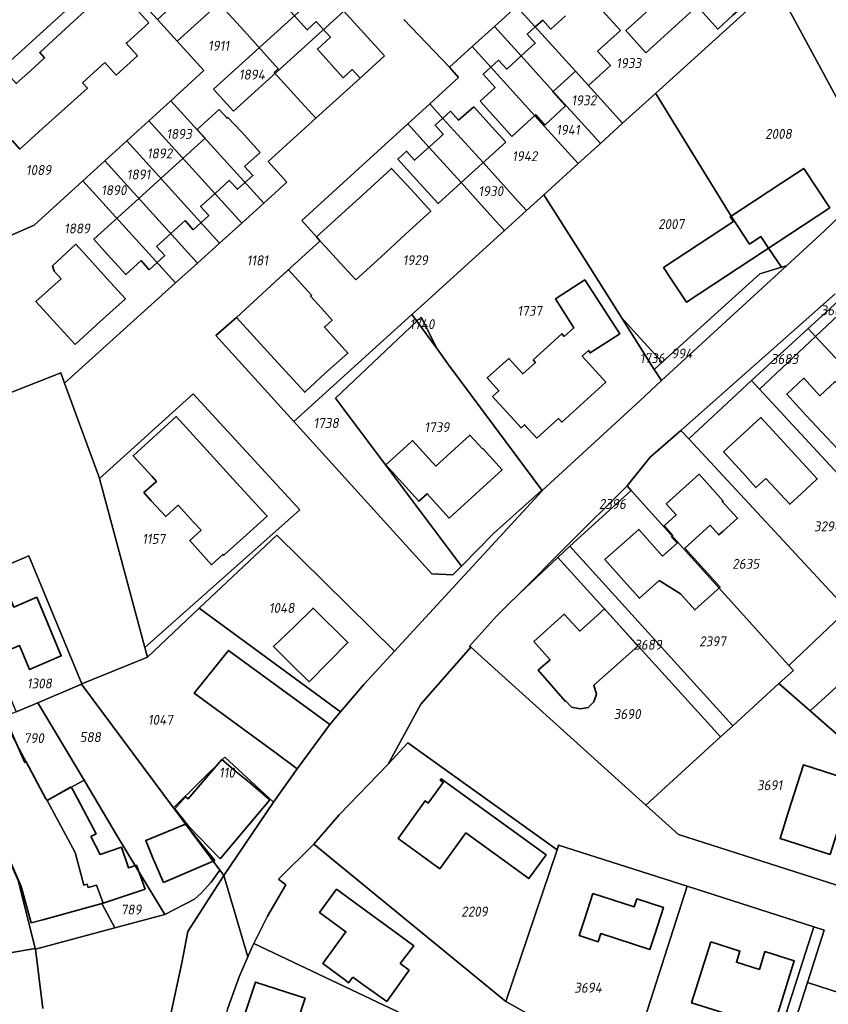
# Model space of a CAD drawing. Extents: x 177930 to 190767, y 381068 to 392034.
# Tile 217 of 256: x 183461 to 183608, y 386430 to 386609. Entities that reach past the tile are written whole.
import ezdxf
from ezdxf.enums import TextEntityAlignment as Align

# ---------------------------------------------------------------- set-up
doc = ezdxf.new("R2010")
doc.units = 0
for name, color, linetype, lineweight in [('B-XX-KG-GRENS_PERCEEL-GV', 150, 'Continuous', 25), ('B-XX-KG-GRENS_PERCEEL-S', 150, 'Continuous', 25), ('B-XX-OG-BEBOUWING-G', 7, 'Continuous', 35)]:
    doc.layers.add(name, color=color, linetype=linetype, lineweight=lineweight)
doc.styles.add('NLCS-ISO', font='NLCS-ISO.ttf', dxfattribs={"height": 1.8})

# ---------------------------------------------------------------- blocks, each defined once
blk = doc.blocks.new('SKG-PERCEELNUMMER-SO')
at = {"layer": 'DefPoints'}
blk.add_point((0, 0), dxfattribs=at)
at = {"style": 'NLCS-ISO', "oblique": 10, "flags": 1}
blk.add_attdef('GEMEENTECODE', text='', height=1.8, dxfattribs=at).set_placement((-0.5, 2.55), align=Align.MIDDLE_RIGHT)
blk.add_attdef('SECTIE', text='', height=1.8, dxfattribs=at).set_placement((0.5, 2.5), align=Align.MIDDLE_LEFT)
at = {"style": 'NLCS-ISO', "oblique": 10}
blk.add_attdef('PERCEELNUMMER', text='', height=1.8, dxfattribs=at).set_placement((0, 0), align=Align.MIDDLE_CENTER)

msp = doc.modelspace()

# ---------------------------------------------------------------- linework, layer by layer
at = {"layer": 'B-XX-KG-GRENS_PERCEEL-GV'}
for points in [[(183576.363, 386595.433), (183598.094, 386615.149), (183600.068, 386616.94), (183595.578, 386621.899), (183591.902, 386618.548), (183583.892, 386611.247), (183574.633, 386602.807), (183570.976, 386606.83), (183571.5, 386607.302), (183573.145, 386608.784), (183580.247, 386615.253), (183586.63, 386621.071), (183591.943, 386625.914), (183588.308, 386629.927), (183584.626, 386626.571), (183575.88, 386618.6), (183567.348, 386610.823), (183563.5, 386615.054), (183562.979, 386614.588), (183559.376, 386618.559), (183551.2, 386611.179), (183554.574, 386607.462), (183561.852, 386599.443), (183570.401, 386590.024)], [(183508.971, 386622.32), (183505.263, 386626.394), (183486.144, 386608.795), (183489.663, 386604.908)], [(183570.976, 386606.83), (183574.633, 386602.807), (183583.892, 386611.247), (183591.902, 386618.548), (183595.578, 386621.899), (183591.943, 386625.914), (183586.63, 386621.071), (183580.247, 386615.253), (183573.145, 386608.784), (183571.5, 386607.302)], [(183505.387, 386575.56), (183509.588, 386579.351), (183506.181, 386583.086), (183514.82, 386590.94), (183522.833, 386598.194), (183527.234, 386602.253), (183519.86, 386610.356), (183499.899, 386592.196), (183496.247, 386596.229), (183516.231, 386614.343), (183508.971, 386622.32), (183489.663, 386604.908), (183494.504, 386599.56), (183488.528, 386594.112)], [(183441.13, 386561.69), (183463.803, 386571.572), (183472.587, 386579.58), (183476.571, 386583.211), (183480.577, 386586.863), (183484.545, 386590.481), (183488.528, 386594.112), (183494.504, 386599.56), (183489.663, 386604.908), (183486.144, 386608.795), (183481.139, 386614.322), (183479.935, 386613.254), (183479.332, 386613.907), (183478.24, 386615.09), (183476.626, 386616.976), (183453.588, 386596.022), (183430.527, 386586.221), (183435.5, 386574.57), (183439.26, 386566.07), (183440.44, 386563.21)], [(183617.033, 386580.21), (183598.094, 386615.149), (183576.363, 386595.433), (183576.457, 386595.28), (183590.067, 386573.182), (183593.377, 386568.151), (183595.478, 386569.538), (183596.866, 386567.431), (183599.165, 386563.942), (183600.094, 386564.222), (183606.962, 386570.534)], [(183519.86, 386610.356), (183516.231, 386614.343), (183496.247, 386596.229), (183499.899, 386592.196)], [(183547.187, 386607.557), (183552.03, 386602.22), (183557.849, 386595.806), (183564.844, 386588.107), (183566.397, 386586.391), (183570.401, 386590.024), (183561.852, 386599.443), (183554.574, 386607.462), (183551.2, 386611.179)], [(183562.352, 386582.721), (183566.397, 386586.391), (183564.844, 386588.107), (183557.849, 386595.806), (183552.03, 386602.22), (183547.187, 386607.557), (183543.138, 386603.902), (183554.48, 386591.401)], [(183556.145, 386577.09), (183562.352, 386582.721), (183554.48, 386591.401), (183543.138, 386603.902), (183539.01, 386600.176), (183540.687, 386598.327), (183535.455, 386593.562), (183537.855, 386590.918), (183545.127, 386582.909), (183551.493, 386575.866), (183552.98, 386574.219)], [(183577.572, 386546.754), (183595.286, 386562.771), (183599.165, 386563.942), (183596.866, 386567.431), (183595.478, 386569.538), (183593.377, 386568.151), (183590.067, 386573.182), (183576.457, 386595.28), (183576.363, 386595.433), (183570.401, 386590.024), (183566.397, 386586.391), (183562.352, 386582.721), (183556.145, 386577.09), (183562.751, 386566.647), (183570.22, 386554.839), (183572.382, 386552.462), (183576.825, 386547.576)], [(183501.386, 386571.949), (183505.387, 386575.56), (183488.528, 386594.112), (183484.545, 386590.481)], [(183541.13, 386579.281), (183547.458, 386572.282), (183548.996, 386570.604), (183552.98, 386574.219), (183551.493, 386575.866), (183545.127, 386582.909), (183537.855, 386590.918), (183535.455, 386593.562), (183531.457, 386589.92), (183535.336, 386585.654)], [(183497.372, 386568.326), (183501.386, 386571.949), (183484.545, 386590.481), (183480.577, 386586.863)], [(183541.13, 386579.281), (183535.336, 386585.654), (183531.457, 386589.92), (183512.271, 386572.446), (183514.95, 386569.45), (183515.624, 386568.743), (183508.26, 386562.03), (183500.42, 386554.85), (183496.72, 386551.611), (183510.831, 386536.019), (183532.238, 386555.402), (183533.219, 386556.29), (183533.238, 386556.308), (183548.996, 386570.604), (183547.458, 386572.282)], [(183493.376, 386564.72), (183497.372, 386568.326), (183480.577, 386586.863), (183476.571, 386583.211)], [(183472.587, 386579.58), (183489.375, 386561.109), (183493.376, 386564.72), (183476.571, 386583.211)], [(183469.277, 386542.969), (183489.375, 386561.109), (183472.587, 386579.58), (183463.803, 386571.572), (183441.13, 386561.69), (183438.307, 386560.46), (183448.225, 386536.895), (183451.971, 386538.336), (183468.593, 386544.829)], [(183555.837, 386523.5), (183573.595, 386539.853), (183577.478, 386543.438), (183576.149, 386545.467), (183570.22, 386554.839), (183562.751, 386566.647), (183556.145, 386577.09), (183552.98, 386574.219), (183548.996, 386570.604), (183533.238, 386556.308), (183533.219, 386556.29), (183532.238, 386555.402), (183533.132, 386554.172), (183533.91, 386554.906), (183536.778, 386549.159), (183538.727, 386546.48), (183551.223, 386529.697), (183555.753, 386523.612)], [(183576.149, 386545.467), (183577.478, 386543.438), (183600.094, 386564.222), (183599.165, 386563.942), (183595.286, 386562.771), (183577.572, 386546.754)], [(183614.679, 386560.188), (183613.421, 386561.534), (183607.937, 386556.404), (183604.05, 386552.844), (183605.373, 386551.428)], [(183632.699, 386522.118), (183642.264, 386531.089), (183623.094, 386551.184), (183614.679, 386560.188), (183605.373, 386551.428), (183616.891, 386539.099), (183624.694, 386530.679)], [(183532.238, 386555.402), (183510.831, 386536.019), (183535.815, 386508.412), (183539.661, 386508.268), (183541.196, 386509.828), (183518.37, 386540.246), (183533.132, 386554.172)], [(183551.223, 386529.697), (183538.727, 386546.48), (183536.778, 386549.159), (183533.449, 386553.737), (183533.132, 386554.172), (183518.37, 386540.246), (183541.196, 386509.828), (183544.148, 386512.829), (183547.036, 386515.71), (183555.753, 386523.612)], [(183533.132, 386554.172), (183533.449, 386553.737), (183536.778, 386549.159), (183533.91, 386554.906)], [(183576.825, 386547.576), (183572.382, 386552.462), (183570.22, 386554.839), (183576.149, 386545.467), (183577.572, 386546.754)], [(183593.78, 386543.439), (183595.226, 386541.876), (183605.373, 386551.428), (183604.05, 386552.844)], [(183622.282, 386512.636), (183622.424, 386512.482), (183632.699, 386522.118), (183624.694, 386530.679), (183616.891, 386539.099), (183605.373, 386551.428), (183595.226, 386541.876)], [(183595.226, 386541.876), (183593.78, 386543.439), (183582.375, 386532.888), (183611.157, 386501.909), (183622.282, 386512.636)], [(183475.63, 386525.682), (183483.855, 386495.081), (183511.907, 386520.015), (183492.583, 386541.031)], [(183582.375, 386532.888), (183580.952, 386534.42), (183575.422, 386529.539), (183571.203, 386524.365), (183571.938, 386523.55), (183600.525, 386491.856), (183611.157, 386501.909)], [(183571.938, 386523.55), (183571.203, 386524.365), (183560.566, 386513.717), (183551.702, 386504.846), (183558.663, 386511.375), (183560.838, 386513.415)], [(183600.525, 386491.856), (183571.938, 386523.55), (183560.838, 386513.415), (183590.354, 386480.924), (183598.738, 386488.56), (183601.35, 386490.94)], [(183519.274, 386483.419), (183523.523, 386488.422), (183529.064, 386494.456), (183507.728, 386515.447), (183493.675, 386502.203)], [(183560.838, 386513.415), (183558.663, 386511.375), (183588.147, 386478.905), (183590.354, 386480.924)], [(183450.721, 386506.585), (183456.223, 386493.395), (183460.508, 386483.442), (183464.424, 386485.087), (183472.365, 386488.479), (183472.417, 386488.5), (183462.81, 386511.72), (183451.246, 386506.808)], [(183588.147, 386478.905), (183558.663, 386511.375), (183551.702, 386504.846), (183549.543, 386502.773), (183547.574, 386500.795), (183542.651, 386495.344), (183542.873, 386495.144), (183574.601, 386466.543)], [(183598.738, 386488.56), (183604.365, 386483.639), (183628.69, 386505.709), (183623.706, 386511.096), (183622.424, 386512.482), (183622.282, 386512.636), (183611.157, 386501.909), (183600.525, 386491.856), (183601.35, 386490.94)], [(183628.69, 386505.709), (183604.365, 386483.639), (183623.618, 386466.802), (183642.317, 386490.983)], [(183507.14, 386467.093), (183511.43, 386473.12), (183517.33, 386481.13), (183519.274, 386483.419), (183493.675, 386502.203), (183484.295, 386493.362), (183472.417, 386488.5), (183472.365, 386488.479), (183489.04, 386466.032), (183498.298, 386475.247)], [(183603.89, 386434.428), (183657.889, 386416.993), (183657.534, 386421.312), (183621.876, 386432.823), (183629.355, 386456.001), (183634.59, 386454.336), (183643.273, 386479.875), (183648.526, 386478.212), (183652.612, 386491.561), (183644.763, 386494.146), (183642.317, 386490.983), (183623.618, 386466.802), (183618.3, 386449.129), (183580.524, 386461.204), (183574.601, 386466.543), (183542.873, 386495.144), (183533.864, 386484.809), (183527.899, 386473.974), (183531.491, 386477.844), (183558.533, 386458.464), (183558.797, 386459.299), (183582.095, 386451.853), (183605.022, 386444.525), (183606.927, 386443.917)], [(183489.04, 386466.032), (183472.365, 386488.479), (183464.424, 386485.087), (183472.813, 386471.072), (183478.903, 386460.896), (183487.48, 386446.734), (183492.841, 386449.493), (183494.01, 386450.605), (183495.859, 386452.619), (183497.426, 386454.742)], [(183598.738, 386488.56), (183590.354, 386480.924), (183588.147, 386478.905), (183574.601, 386466.543), (183580.524, 386461.204), (183618.3, 386449.129), (183623.618, 386466.802), (183604.365, 386483.639)], [(183472.813, 386471.072), (183464.424, 386485.087), (183460.508, 386483.442), (183458.021, 386482.398), (183465.885, 386467.694), (183465.939, 386467.708), (183466.105, 386467.399)], [(183449.547, 386478.914), (183460.948, 386452.738), (183463.983, 386440.581), (183464.013, 386440.461), (183478.395, 386444.305), (183476.036, 386448.716), (183476.27, 386448.78), (183475.059, 386452.038), (183473.572, 386451.606), (183473.39, 386452.23), (183472.786, 386452.055), (183471.193, 386457.943), (183466.105, 386467.399), (183465.939, 386467.708), (183465.885, 386467.694), (183458.021, 386482.398), (183449.823, 386479.027)], [(183439.173, 386474.636), (183436.567, 386473.56), (183454.115, 386438.87), (183463.983, 386440.581), (183460.948, 386452.738), (183449.547, 386478.914), (183447.819, 386478.204)], [(183514.449, 386459.45), (183549.247, 386430.983), (183558.533, 386458.464), (183531.491, 386477.844), (183527.899, 386473.974), (183519.05, 386464.802)], [(183497.426, 386454.742), (183498.139, 386453.782), (183507.14, 386467.093), (183498.298, 386475.247), (183489.04, 386466.032)], [(183478.395, 386444.305), (183487.48, 386446.734), (183478.903, 386460.896), (183472.813, 386471.072), (183466.105, 386467.399), (183471.193, 386457.943), (183472.786, 386452.055), (183473.39, 386452.23), (183473.572, 386451.606), (183475.059, 386452.038), (183476.27, 386448.78), (183476.036, 386448.716)], [(183570.983, 386383.993), (183584.476, 386380.377), (183591.692, 386402.83), (183580.121, 386409.152), (183571.387, 386418.56), (183549.247, 386430.983), (183514.449, 386459.45), (183508.064, 386453.157), (183509.361, 386452.091), (183508.765, 386451.104), (183506.052, 386446.409), (183503.576, 386441.482), (183546.01, 386421.406), (183556.16, 386419.966), (183556.986, 386387.744)], [(183582.095, 386451.853), (183558.797, 386459.299), (183558.533, 386458.464), (183549.247, 386430.983), (183571.387, 386418.56)], [(183591.692, 386402.83), (183605.022, 386444.525), (183582.095, 386451.853), (183571.387, 386418.56), (183580.121, 386409.152)], [(183605.022, 386444.525), (183591.692, 386402.83), (183593.596, 386402.222), (183600.814, 386424.806), (183603.89, 386434.428), (183606.927, 386443.917)], [(183528.842, 386402.804), (183537.61, 386400.199), (183536.951, 386393.075), (183541.165, 386391.983), (183556.986, 386387.744), (183556.16, 386419.966), (183546.01, 386421.406), (183503.576, 386441.482), (183503.288, 386440.909), (183502.503, 386439.082), (183500.945, 386435.458), (183498.779, 386429.597), (183496.037, 386419.661), (183494.296, 386413.072)], [(183651.024, 386394.409), (183641.766, 386357.991), (183641.762, 386357.977), (183642.054, 386357.862), (183642.761, 386357.583), (183654.714, 386405.006), (183657.889, 386416.993), (183603.89, 386434.428), (183600.814, 386424.806), (183603.236, 386424.035), (183605.561, 386423.295), (183605.995, 386423.119), (183606.395, 386422.876), (183606.752, 386422.573), (183607.055, 386422.216), (183607.297, 386421.815), (183607.472, 386421.381), (183607.576, 386420.924), (183607.605, 386420.457), (183610.936, 386419.376), (183614.321, 386429.831), (183623.074, 386427.001), (183633.956, 386423.515), (183656.57, 386416.204)]]:
    msp.add_lwpolyline(points, close=True, dxfattribs=at)
for points in [[(183453.588, 386596.022), (183476.626, 386616.976)], [(183598.094, 386615.149), (183617.033, 386580.21)], [(183530.771, 386608.792), (183539.01, 386600.176), (183543.138, 386603.902), (183547.187, 386607.557), (183551.2, 386611.179)], [(183519.86, 386610.356), (183527.234, 386602.253), (183522.833, 386598.194), (183514.82, 386590.94), (183506.181, 386583.086), (183509.588, 386579.351), (183505.387, 386575.56), (183501.386, 386571.949), (183497.372, 386568.326), (183493.376, 386564.72), (183489.375, 386561.109), (183469.277, 386542.969), (183475.418, 386526.259), (183475.63, 386525.682), (183492.583, 386541.031), (183511.907, 386520.015), (183483.855, 386495.081), (183484.295, 386493.362), (183493.675, 386502.203), (183507.728, 386515.447), (183529.064, 386494.456), (183555.809, 386523.475), (183555.837, 386523.5), (183555.753, 386523.612), (183547.036, 386515.71), (183544.148, 386512.829), (183541.196, 386509.828), (183539.661, 386508.268), (183535.815, 386508.412), (183510.831, 386536.019), (183496.72, 386551.611), (183500.42, 386554.85), (183508.26, 386562.03), (183515.624, 386568.743), (183514.95, 386569.45), (183512.271, 386572.446), (183531.457, 386589.92), (183535.455, 386593.562), (183540.687, 386598.327), (183539.01, 386600.176), (183530.771, 386608.792)], [(183617.033, 386580.21), (183606.962, 386570.534), (183600.094, 386564.222), (183577.478, 386543.438), (183573.595, 386539.853), (183555.837, 386523.5), (183555.809, 386523.475), (183529.064, 386494.456), (183523.523, 386488.422), (183519.274, 386483.419), (183517.33, 386481.13), (183511.43, 386473.12), (183507.14, 386467.093), (183498.139, 386453.782), (183502.503, 386439.082), (183503.288, 386440.909), (183503.576, 386441.482), (183506.052, 386446.409), (183508.765, 386451.104), (183509.361, 386452.091), (183508.064, 386453.157), (183514.449, 386459.45), (183519.05, 386464.802), (183527.899, 386473.974), (183533.864, 386484.809), (183542.873, 386495.144), (183542.651, 386495.344), (183547.574, 386500.795), (183549.543, 386502.773), (183551.702, 386504.846), (183560.566, 386513.717), (183571.203, 386524.365), (183575.422, 386529.539), (183580.952, 386534.42), (183608.935, 386559.119)], [(183608.935, 386559.119), (183580.952, 386534.42), (183582.375, 386532.888), (183593.78, 386543.439), (183604.05, 386552.844), (183607.937, 386556.404)], [(183451.246, 386506.808), (183462.81, 386511.72), (183472.417, 386488.5), (183484.295, 386493.362), (183483.855, 386495.081), (183475.63, 386525.682), (183475.418, 386526.259), (183469.277, 386542.969), (183468.593, 386544.829), (183451.971, 386538.336)], [(183481.073, 386393.967), (183490.528, 386437.962), (183491.619, 386443.677), (183498.139, 386453.782), (183497.426, 386454.742), (183495.859, 386452.619), (183494.01, 386450.605), (183492.841, 386449.493), (183487.48, 386446.734), (183478.395, 386444.305), (183464.013, 386440.461), (183465.33, 386429.706)], [(183498.779, 386429.597), (183500.945, 386435.458), (183502.503, 386439.082), (183498.139, 386453.782), (183491.619, 386443.677), (183490.528, 386437.962), (183481.073, 386393.967)], [(183465.33, 386429.706), (183464.013, 386440.461), (183463.983, 386440.581), (183454.115, 386438.87), (183432.274, 386435.082), (183421.041, 386433.133), (183419.416, 386432.967), (183418.892, 386432.913), (183418.88, 386432.912), (183413.851, 386432.398), (183412.509, 386432.244), (183405.788, 386431.474), (183395.557, 386431.211), (183380.352, 386431.178), (183378.146, 386431.173), (183365.349, 386431.592), (183358.677, 386431.872), (183342.224, 386433.539), (183330.324, 386434.745), (183323.904, 386435.396)]]:
    msp.add_lwpolyline(points, dxfattribs=at)
at = {"layer": 'B-XX-OG-BEBOUWING-G'}
for points in [[(183583.892, 386611.247), (183587.667, 386607.099), (183590.404, 386609.585), (183594.03, 386612.89), (183591.535, 386615.628), (183593.189, 386617.136), (183591.902, 386618.548)], [(183484.565, 386608.24), (183482.125, 386610.858), (183481.608, 386611.413), (183479.352, 386613.869), (183478.242, 386615.092)], [(183565.862, 386603.086), (183570.006, 386606.851), (183566.113, 386611.132), (183562.933, 386614.637)], [(183494.998, 386614.231), (183501.808, 386606.741)], [(183516.642, 386606.516), (183514.899, 386608.441), (183513.244, 386606.942), (183508.557, 386612.119), (183510.205, 386613.611), (183509.84, 386614.014)], [(183474.298, 386611.513), (183470.324, 386607.907)], [(183560.046, 386609.476), (183557.406, 386607.081), (183555.938, 386608.699), (183554.574, 386607.462)], [(183470.324, 386607.907), (183466.3, 386604.256)], [(183480.556, 386604.616), (183484.565, 386608.24)], [(183501.808, 386606.741), (183508.016, 386599.912), (183507.275, 386599.239), (183507.877, 386598.578)], [(183507.877, 386598.578), (183511.498, 386594.603), (183514.818, 386590.937), (183522.833, 386598.194), (183521.426, 386599.748), (183519.789, 386598.266), (183515.089, 386603.457), (183517.464, 386605.607), (183516.642, 386606.516)], [(183554.574, 386607.462), (183553.126, 386606.148), (183554.586, 386604.539), (183552.03, 386602.22)], [(183466.3, 386604.256), (183464.773, 386602.87), (183465.678, 386601.873), (183463.11, 386599.543)], [(183476.574, 386601.018), (183478.613, 386598.763), (183482.487, 386602.264), (183480.448, 386604.519), (183480.556, 386604.616)], [(183552.03, 386602.22), (183549.396, 386599.83), (183547.923, 386601.453), (183546.553, 386600.21)], [(183561.852, 386599.443), (183564.214, 386596.844), (183568.223, 386600.487), (183565.862, 386603.086)], [(183472.543, 386597.375), (183476.574, 386601.018)], [(183463.11, 386599.543), (183460.542, 386597.213), (183459.612, 386598.237), (183458.178, 386596.936)], [(183546.553, 386600.21), (183545.118, 386598.908), (183547.281, 386596.524), (183544.564, 386594.059)], [(183557.849, 386595.806), (183561.852, 386599.443)], [(183469.315, 386592.704), (183473.414, 386596.411), (183472.543, 386597.375)], [(183554.513, 386591.436), (183554.656, 386591.566), (183556.337, 386589.713), (183560.068, 386593.195), (183557.74, 386595.707), (183557.849, 386595.806)], [(183544.564, 386594.059), (183547.972, 386590.304), (183550.35, 386587.653)], [(183465.307, 386589.08), (183469.315, 386592.704)], [(183497.303, 386592.503), (183493.307, 386588.876), (183494.737, 386587.3), (183490.763, 386583.693)], [(183504.709, 386584.755), (183501.307, 386588.513), (183498.895, 386591.074), (183498.733, 386590.927), (183497.303, 386592.503)], [(183543.414, 386593.031), (183540.688, 386590.56), (183539.206, 386592.195), (183536.413, 386589.664), (183537.896, 386588.029), (183537.284, 386587.474)], [(183549.223, 386586.63), (183546.758, 386589.342), (183543.414, 386593.031)], [(183550.35, 386587.653), (183554.513, 386591.436)], [(183455.251, 386583.963), (183459.826, 386586.86), (183461.187, 386585.354), (183465.307, 386589.08)], [(183537.284, 386587.474), (183532.703, 386583.321), (183531.227, 386584.949), (183529.678, 386583.545), (183533.074, 386579.799), (183536.979, 386575.506), (183543.095, 386581.062)], [(183543.095, 386581.062), (183549.223, 386586.63)], [(183496.558, 386577.334), (183499.117, 386579.666), (183500.649, 386578.07), (183503.406, 386580.565), (183501.908, 386582.221), (183504.709, 386584.755)], [(183490.763, 386583.693), (183482.745, 386576.414)], [(183531.061, 386569.915), (183535.634, 386574.091), (183532.066, 386578.008), (183528.544, 386581.864), (183523.966, 386577.683)], [(183488.544, 386570.053), (183491.113, 386572.395), (183492.606, 386570.756), (183495.408, 386573.31), (183493.926, 386574.936), (183496.558, 386577.334)], [(183523.966, 386577.683), (183519.536, 386573.636)], [(183482.745, 386576.414), (183474.589, 386569.011), (183477.032, 386566.311), (183480.384, 386562.633), (183483.144, 386565.148), (183484.638, 386563.51), (183487.428, 386566.054), (183485.944, 386567.683), (183488.544, 386570.053)], [(183519.536, 386573.636), (183514.948, 386569.446)], [(183514.948, 386569.446), (183515.568, 386568.767)], [(183515.568, 386568.767), (183516.695, 386567.533), (183518.517, 386565.538), (183522.044, 386561.681)], [(183526.631, 386565.869), (183531.061, 386569.915)], [(183475.76, 386554.1), (183480.32, 386558.243), (183476.96, 386561.942), (183473.277, 386566.026), (183471.315, 386568.11), (183467.087, 386564.24), (183467.408, 386563.248), (183468.686, 386561.886)], [(183522.044, 386561.681), (183526.631, 386565.869)], [(183509.86, 386563.508), (183508.257, 386562.032), (183500.419, 386554.848)], [(183515.817, 386556.525), (183513.83, 386558.721), (183514.029, 386558.9), (183509.86, 386563.508)], [(183468.686, 386561.886), (183464.097, 386557.725), (183467.91, 386553.578), (183471.2, 386549.957)], [(183506.613, 386548.09), (183512.807, 386541.331), (183516.533, 386544.746), (183520.617, 386548.415), (183516.369, 386553.111), (183517.764, 386554.372), (183515.817, 386556.525)], [(183471.2, 386549.957), (183475.76, 386554.1)], [(183500.419, 386554.848), (183506.613, 386548.09)], [(183617.837, 386538.078), (183616.891, 386539.099), (183614.69, 386537.059), (183612.32, 386539.541), (183608.938, 386543.238), (183606.153, 386540.691), (183603.265, 386543.848), (183600.138, 386540.987), (183603.662, 386537.135), (183609.317, 386531.076), (183613.694, 386535.132), (183620.997, 386527.252), (183622.075, 386526.089), (183625.772, 386529.516), (183624.694, 386530.679), (183623.946, 386531.486)], [(183495.051, 386530.842), (183489.52, 386536.908), (183481.698, 386529.831), (183485.128, 386526.042), (183485.915, 386525.18), (183483.674, 386523.135), (183485.002, 386521.679)], [(183500.452, 386524.919), (183495.051, 386530.842)], [(183581.68, 386513.111), (183586.244, 386517.231), (183587.829, 386515.475), (183588.605, 386516.175), (183591.221, 386518.536), (183588.451, 386521.545), (183588.609, 386521.573), (183587.713, 386522.607), (183584.268, 386526.454), (183578.318, 386521.125), (183580.119, 386519.114), (183577.929, 386517.152), (183579.487, 386515.322), (183579.417, 386515.259)], [(183492.648, 386517.803), (183494.007, 386516.314), (183491.955, 386514.441), (183495.929, 386510.086), (183497.982, 386511.959), (183498.138, 386511.788), (183502.277, 386515.466), (183505.989, 386518.847), (183500.452, 386524.919)], [(183485.002, 386521.679), (183487.631, 386518.799), (183489.872, 386520.845), (183492.648, 386517.803)], [(183579.417, 386515.259), (183579.257, 386515.115), (183580.265, 386513.991), (183577.651, 386511.648), (183573.312, 386516.487), (183567.205, 386511.011), (183570.628, 386507.193), (183573.476, 386504.016), (183577.044, 386507.214), (183580.866, 386504.791), (183583.491, 386501.884), (183588.078, 386506.024), (183581.68, 386513.111)], [(183456.223, 386493.395), (183461.1, 386495.469), (183462.947, 386491.126), (183468.67, 386493.56), (183466.184, 386499.574), (183464.235, 386504.182), (183460.062, 386502.417), (183458.509, 386506.088), (183455.677, 386504.891), (183456.062, 386503.982), (183452.445, 386502.452)], [(183567.066, 386502.035), (183562.667, 386498.066), (183559.831, 386501.148), (183554.341, 386496.167), (183557.246, 386492.881), (183555.073, 386490.96), (183560.062, 386485.319), (183560.125, 386485.375), (183561.14, 386484.315), (183562.722, 386483.977), (183564.163, 386484.212), (183565.215, 386485.227), (183565.667, 386486.667), (183565.192, 386488.281), (183573.155, 386495.324), (183571.32, 386497.399)], [(183571.32, 386497.399), (183567.109, 386502.074), (183567.066, 386502.035)], [(183517.331, 386481.128), (183513.301, 386484.096), (183498.995, 386494.558), (183492.775, 386486.814), (183507.356, 386476.124), (183511.434, 386473.121)], [(183462.316, 386474.368), (183462.085, 386474.244), (183458.596, 386482.192), (183449.799, 386478.331), (183461.45, 386451.787), (183463.251, 386445.213)], [(183511.434, 386473.121), (183517.331, 386481.128)], [(183466.105, 386467.399), (183465.939, 386467.708), (183465.885, 386467.694), (183462.316, 386474.368)], [(183506.496, 386467.525), (183502.704, 386470.681), (183500.341, 386472.65), (183497.788, 386474.831), (183496.03, 386472.773), (183491.667, 386467.666), (183491.209, 386468.057), (183489.261, 386465.871), (183491.798, 386462.649), (183497.455, 386456.816)], [(183470.465, 386469.835), (183466.105, 386467.399)], [(183483.89, 386451.31), (183482.302, 386455.652), (183480.861, 386455.221), (183479.619, 386458.921), (183475.705, 386457.62), (183474.062, 386460.85), (183475.04, 386461.376), (183471.616, 386467.775), (183470.465, 386469.835)], [(183497.455, 386456.816), (183506.496, 386467.525)], [(183496.53, 386456.53), (183493.371, 386460.405), (183491.177, 386463.096), (183484.002, 386460.131), (183485.217, 386457.14), (183487.229, 386452.541)], [(183487.229, 386452.541), (183496.53, 386456.53)], [(183476.27, 386448.78), (183483.89, 386451.31)], [(183463.251, 386445.213), (183465.343, 386445.786), (183476.27, 386448.78)]]:
    msp.add_lwpolyline(points, dxfattribs=at)
for points in [[(183599.062, 386579.092), (183589.921, 386573.073), (183590.472, 386572.238), (183577.834, 386563.902), (183579.21, 386561.815), (183581.98, 386557.616), (183607.922, 386574.732), (183603.231, 386581.842)], [(183554.189, 386547.199), (183554.612, 386546.732), (183552.313, 386544.652), (183549.79, 386547.44), (183545.89, 386543.911), (183547.983, 386541.598), (183546.834, 386540.558), (183552, 386534.848), (183552.652, 386535.438), (183554.842, 386533.018), (183558.778, 386536.569), (183559.369, 386535.917), (183567.357, 386543.156), (183563.086, 386547.861), (183564.225, 386548.892), (183564.516, 386548.437), (183569.89, 386551.874), (183563.557, 386561.672), (183558.224, 386558.225), (183561.545, 386553.005), (183559.818, 386551.441), (183559.395, 386551.909)], [(183596.351, 386525.722), (183600.696, 386521.024), (183602.769, 386522.942), (183605.657, 386525.613), (183599.024, 386532.859), (183595.468, 386536.725), (183588.698, 386530.499), (183592.171, 386526.722), (183594.546, 386524.053)], [(183545.066, 386531.038), (183542.715, 386533.558), (183536.555, 386527.946), (183532.346, 386532.566), (183531.279, 386531.586), (183527.518, 386528.167), (183533.507, 386521.579), (183534.989, 386522.926), (183538.975, 386518.542), (183548.582, 386527.275), (183545.117, 386531.086)], [(183513.616, 386488.875), (183520.622, 386495.992), (183514.31, 386502.216), (183510.978, 386498.867), (183507.127, 386495.256), (183510.169, 386492.268)], [(183616.019, 386468.853), (183612.103, 386470.101), (183612.361, 386470.91), (183603.168, 386473.84), (183600.418, 386465.216), (183598.924, 386460.532), (183608.011, 386457.635), (183610.26, 386464.688), (183614.283, 386463.406)], [(183533.738, 386457.602), (183537.269, 386455.02), (183542.013, 386461.517), (183553.417, 386453.245), (183553.593, 386453.488), (183556.529, 386457.535), (183537.532, 386471.318), (183537.344, 386471.058), (183537.894, 386470.659), (183535.176, 386466.911), (183534.625, 386467.311), (183529.704, 386460.528)], [(183521.502, 386435.398), (183523.512, 386433.938), (183527.651, 386430.986), (183531.722, 386436.638), (183530.118, 386437.882), (183532.545, 386441.089), (183530.04, 386442.922), (183522.691, 386448.287), (183518.569, 386451.316), (183515.488, 386447.122), (183520.273, 386443.607), (183516.057, 386437.868), (183520.235, 386434.799), (183520.731, 386434.336)], [(183565.012, 386450.537), (183563.484, 386445.835), (183562.536, 386442.919), (183565.968, 386441.802), (183566.446, 386443.27), (183575.342, 386440.381), (183576.225, 386443.098), (183577.812, 386447.98), (183572.97, 386449.553), (183572.499, 386448.103)], [(183586.365, 386441.781), (183584.822, 386436.842), (183582.909, 386430.722), (183592.74, 386427.652), (183597.666, 386426.113), (183601.496, 386438.37), (183596.191, 386440.028), (183595.181, 386436.797), (183591.036, 386438.092), (183591.67, 386440.124)], [(183523.948, 386404.005), (183526.686, 386412.915), (183508.555, 386418.39), (183512.858, 386431.577), (183509.659, 386432.621), (183503.858, 386434.514), (183501.721, 386427.965), (183505.853, 386426.616), (183503.651, 386419.871), (183502.87, 386420.127), (183499.972, 386411.246), (183505.066, 386409.583)]]:
    msp.add_lwpolyline(points, close=True, dxfattribs=at)

# ---------------------------------------------------------------- block references
at = {"layer": 'B-XX-KG-GRENS_PERCEEL-S'}
for p, values in [((183497.197, 386604.066), {'PERCEELNUMMER': '1911'}), ((183571.499, 386600.924), {'PERCEELNUMMER': '1933'}), ((183503.22, 386598.837), {'PERCEELNUMMER': '1894'}), ((183563.37, 386594.183), {'PERCEELNUMMER': '1932'}), ((183560.487, 386588.829), {'PERCEELNUMMER': '1941'}), ((183490.035, 386588.1), {'PERCEELNUMMER': '1893'}), ((183598.638, 386588.1), {'PERCEELNUMMER': '2008'}), ((183486.501, 386584.566), {'PERCEELNUMMER': '1892'}), ((183552.677, 386584.072), {'PERCEELNUMMER': '1942'}), ((183464.576, 386581.554), {'PERCEELNUMMER': '1089'}), ((183482.696, 386580.76), {'PERCEELNUMMER': '1891'}), ((183478.21, 386577.905), {'PERCEELNUMMER': '1890'}), ((183546.517, 386577.727), {'PERCEELNUMMER': '1930'}), ((183471.55, 386570.973), {'PERCEELNUMMER': '1889'}), ((183579.198, 386571.768), {'PERCEELNUMMER': '2007'}), ((183504.218, 386565.201), {'PERCEELNUMMER': '1181'}), ((183532.836, 386565.235), {'PERCEELNUMMER': '1929'}), ((183553.562, 386556.06), {'PERCEELNUMMER': '1737'}), ((183608.745, 386556.145), {'PERCEELNUMMER': '3682'}), ((183534.044, 386553.648), {'PERCEELNUMMER': '1740'}), ((183581.135, 386548.335), {'PERCEELNUMMER': '994'}), ((183575.77, 386547.493), {'PERCEELNUMMER': '1736'}), ((183599.745, 386547.335), {'PERCEELNUMMER': '3683'}), ((183516.676, 386535.749), {'PERCEELNUMMER': '1738'}), ((183536.749, 386534.992), {'PERCEELNUMMER': '1739'}), ((183568.545, 386521.085), {'PERCEELNUMMER': '2396'}), ((183607.549, 386517.031), {'PERCEELNUMMER': '3294'}), ((183485.43, 386514.762), {'PERCEELNUMMER': '1157'}), ((183592.719, 386510.242), {'PERCEELNUMMER': '2635'}), ((183508.609, 386502.246), {'PERCEELNUMMER': '1048'}), ((183586.712, 386496.218), {'PERCEELNUMMER': '2397'}), ((183575.009, 386495.586), {'PERCEELNUMMER': '3689'}), ((183464.714, 386488.575), {'PERCEELNUMMER': '1308'}), ((183486.641, 386481.996), {'PERCEELNUMMER': '1047'}), ((183571.227, 386483.044), {'PERCEELNUMMER': '3690'}), ((183463.718, 386478.676), {'PERCEELNUMMER': '790'}), ((183473.93, 386478.862), {'PERCEELNUMMER': '588'}), ((183498.705, 386472.425), {'PERCEELNUMMER': '110'}), ((183597.04, 386470.15), {'PERCEELNUMMER': '3691'}), ((183481.342, 386447.635), {'PERCEELNUMMER': '789'}), ((183543.558, 386447.276), {'PERCEELNUMMER': '2209'}), ((183564.146, 386433.488), {'PERCEELNUMMER': '3694'})]:
    msp.add_blockref('SKG-PERCEELNUMMER-SO', p, dxfattribs=at).add_auto_attribs(values)

doc.saveas('drawing.dxf')
